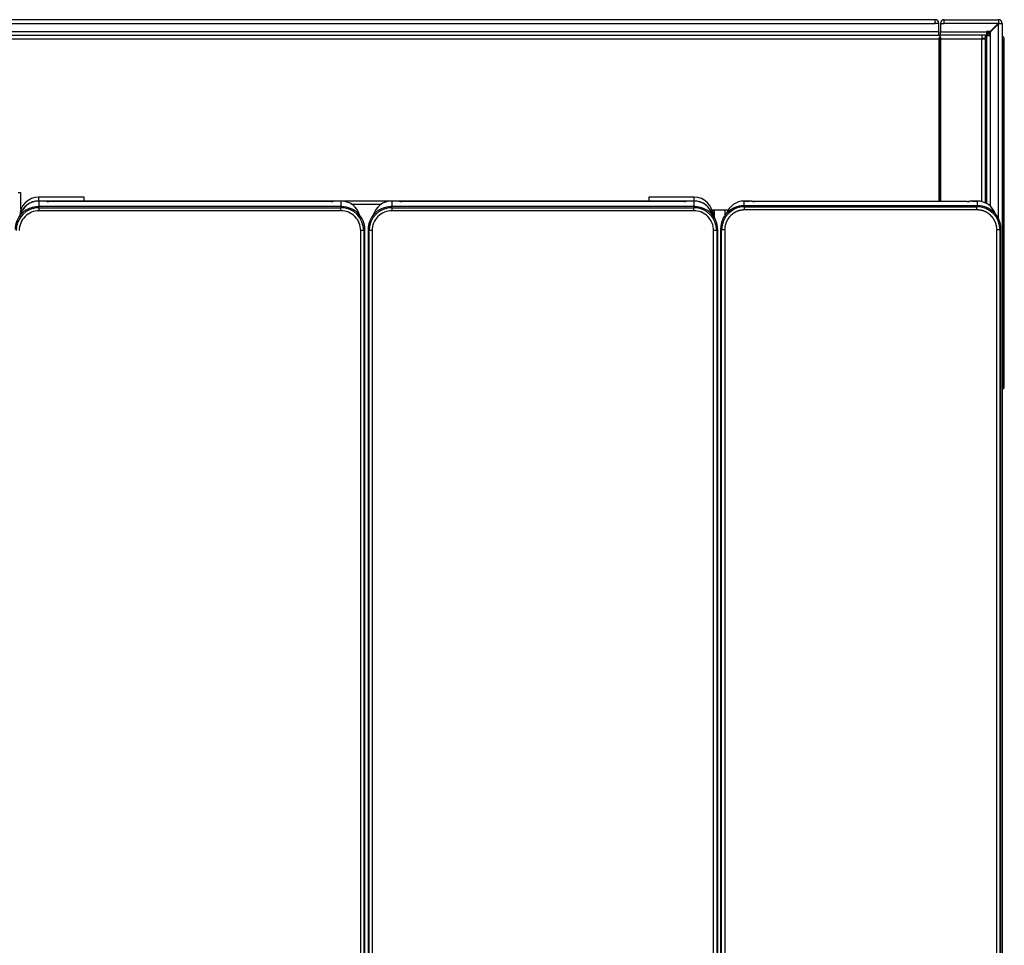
# Model space of a CAD drawing. Header units: millimetres. Extents: x 0 to 200, y 0 to 287.
# Tile 15 of 67: x 64 to 96, y 124 to 154. Entities that reach past the tile are written whole.
import ezdxf

# ---------------------------------------------------------------- set-up
doc = ezdxf.new("R2010")
doc.units = ezdxf.units.MM
doc.layers.add('148.256_BW4C_CTM', color=7, linetype='Continuous')
doc.layers.add('Standard', color=7, linetype='Continuous')

# ---------------------------------------------------------------- blocks, each defined once
blk = doc.blocks.new('SE2')
at = {"layer": '148.256_BW4C_CTM', "color": 7, "linetype": 'Continuous'}
for p, q in [((94.168, 153.653), (38.528, 153.653)), ((38.528, 153.533), (94.168, 153.533)), ((94.168, 153.533), (94.168, 153.653)), ((94.288, 153.533), (94.168, 153.533)), ((94.288, 153.261), (94.288, 153.533)), ((94.348, 153.545), (94.348, 153.533)), ((94.348, 153.533), (94.468, 153.533)), ((94.348, 153.533), (94.348, 153.261)), ((94.448, 153.533), (94.448, 153.545)), ((94.468, 153.653), (94.456, 153.653)), ((94.456, 153.553), (94.468, 153.553)), ((94.468, 153.533), (94.468, 153.653)), ((94.468, 153.653), (96.228, 153.653)), ((96.218, 153.533), (94.468, 153.533)), ((96.218, 153.533), (95.958, 153.273)), ((95.968, 153.263), (96.228, 153.523)), ((96.228, 153.543), (96.218, 153.533)), ((96.228, 153.533), (96.218, 153.533)), ((96.228, 153.653), (96.228, 153.543)), ((96.228, 153.523), (96.238, 153.533)), ((96.228, 153.533), (96.238, 153.533)), ((96.228, 147.189), (96.228, 153.523)), ((96.238, 153.533), (96.348, 153.533)), ((96.348, 153.533), (96.348, 106.773)), ((94.288, 153.261), (38.408, 153.261)), ((38.408, 153.153), (94.288, 153.153)), ((38.418, 153.035), (94.298, 153.035)), ((94.288, 153.153), (94.288, 153.261)), ((94.288, 153.153), (94.348, 153.153)), ((94.298, 147.76), (94.298, 153.035)), ((94.328, 147.76), (94.328, 153.114)), ((94.348, 153.153), (94.348, 153.261)), ((94.348, 153.261), (95.838, 153.261)), ((95.838, 153.153), (94.348, 153.153)), ((94.358, 153.035), (95.68, 153.035)), ((94.358, 147.76), (94.358, 153.035)), ((95.68, 153.153), (95.68, 153.035)), ((95.68, 153.053), (95.798, 153.053)), ((95.68, 147.754), (95.68, 153.035)), ((95.68, 153.035), (95.798, 153.035)), ((95.728, 153.053), (95.71, 153.035)), ((95.75, 153.035), (95.768, 153.053)), ((95.798, 153.153), (95.798, 153.053)), ((95.82, 153.145), (95.798, 153.123)), ((95.82, 153.145), (95.798, 153.145)), ((95.798, 153.083), (95.84, 153.125)), ((95.798, 153.035), (95.798, 147.714)), ((95.828, 153.153), (95.82, 153.145)), ((95.838, 153.273), (95.838, 153.261)), ((95.958, 153.273), (95.838, 153.273)), ((95.838, 153.261), (95.838, 153.153)), ((95.838, 153.253), (95.892, 153.253)), ((95.838, 153.204), (95.893, 153.204)), ((95.848, 153.133), (95.84, 153.125)), ((95.84, 149.903), (95.84, 153.125)), ((95.848, 147.688), (95.848, 153.143)), ((95.848, 153.143), (95.956, 153.143)), ((95.942, 153.204), (95.893, 153.204)), ((95.893, 153.143), (95.893, 153.204)), ((95.942, 153.143), (95.942, 153.204)), ((95.956, 153.143), (95.956, 147.609)), ((95.956, 153.143), (95.968, 153.143)), ((95.968, 153.143), (95.968, 153.263)), ((96.363, 152.903), (96.363, 153.023)), ((96.413, 152.903), (96.413, 153.023)), ((96.363, 152.903), (96.348, 152.903)), ((96.413, 152.903), (96.363, 152.903)), ((96.363, 141.733), (96.363, 152.903)), ((96.413, 141.734), (96.413, 152.903)), ((95.84, 149.903), (95.798, 149.903)), ((95.818, 147.903), (95.818, 149.903)), ((95.834, 149.903), (95.834, 147.903)), ((95.848, 149.903), (95.84, 149.903)), ((96.414, 149.244), (96.413, 149.244)), ((96.414, 149.17), (96.413, 149.17)), ((96.414, 149.163), (96.413, 149.163)), ((96.414, 149.156), (96.413, 149.156)), ((96.414, 148.974), (96.413, 148.974)), ((96.414, 148.966), (96.413, 148.966)), ((96.414, 148.89), (96.413, 148.89)), ((96.414, 148.842), (96.413, 148.842)), ((96.414, 148.84), (96.413, 148.84)), ((96.414, 148.746), (96.413, 148.746)), ((96.414, 148.746), (96.413, 148.746)), ((96.413, 148.746), (96.413, 148.746)), ((96.414, 148.609), (96.413, 148.609)), ((96.414, 148.557), (96.413, 148.557)), ((96.414, 148.746), (96.414, 148.746)), ((64.418, 148.051), (64.498, 148.051)), ((64.498, 148.051), (64.498, 147.523)), ((96.414, 148.178), (96.413, 148.178)), ((96.414, 148.034), (96.413, 148.034)), ((96.414, 148.008), (96.413, 148.008)), ((74.922, 147.59), (65.064, 147.59)), ((65.064, 147.59), (65.098, 147.557)), ((66.549, 147.899), (65.088, 147.899)), ((65.088, 147.776), (65.088, 147.899)), ((66.549, 147.899), (65.088, 147.899)), ((65.088, 147.776), (86.348, 147.776)), ((65.088, 147.771), (65.088, 147.776)), ((65.088, 147.771), (65.088, 147.771)), ((65.25, 147.771), (65.088, 147.771)), ((65.088, 147.771), (65.088, 147.59)), ((65.25, 147.771), (65.088, 147.771)), ((65.25, 147.771), (65.25, 147.771)), ((65.334, 147.763), (65.32, 147.769)), ((65.345, 147.761), (65.331, 147.767)), ((65.414, 147.761), (65.414, 147.761)), ((74.572, 147.761), (65.414, 147.761)), ((74.572, 147.761), (65.414, 147.761)), ((66.549, 147.899), (66.552, 147.895)), ((66.557, 147.895), (66.552, 147.895)), ((66.559, 147.785), (66.557, 147.895)), ((66.609, 147.783), (84.827, 147.783)), ((74.572, 147.761), (74.572, 147.761)), ((74.655, 147.767), (74.641, 147.761)), ((74.666, 147.769), (74.652, 147.763)), ((74.736, 147.771), (74.736, 147.771)), ((74.898, 147.771), (74.736, 147.771)), ((74.898, 147.771), (74.736, 147.771)), ((74.888, 147.557), (74.922, 147.59)), ((74.898, 147.771), (74.898, 147.771)), ((74.898, 147.59), (74.898, 147.771)), ((75.234, 147.672), (76.202, 147.672)), ((86.372, 147.59), (76.514, 147.59)), ((76.514, 147.59), (76.548, 147.557)), ((76.538, 147.771), (76.538, 147.771)), ((76.7, 147.771), (76.538, 147.771)), ((76.538, 147.771), (76.538, 147.59)), ((76.7, 147.771), (76.538, 147.771)), ((76.7, 147.771), (76.7, 147.771)), ((76.784, 147.763), (76.77, 147.769)), ((76.795, 147.761), (76.781, 147.767)), ((76.864, 147.761), (76.864, 147.761)), ((86.022, 147.761), (76.864, 147.761)), ((86.022, 147.761), (76.864, 147.761)), ((84.879, 147.895), (84.877, 147.785)), ((84.884, 147.895), (84.879, 147.895)), ((84.887, 147.899), (84.884, 147.895)), ((86.348, 147.899), (84.887, 147.899)), ((86.348, 147.899), (84.887, 147.899)), ((86.022, 147.761), (86.022, 147.761)), ((86.105, 147.767), (86.091, 147.761)), ((86.116, 147.769), (86.102, 147.763)), ((86.186, 147.771), (86.186, 147.771)), ((86.348, 147.771), (86.186, 147.771)), ((86.348, 147.771), (86.186, 147.771)), ((86.338, 147.557), (86.372, 147.59)), ((86.348, 147.776), (86.348, 147.899)), ((86.348, 147.771), (86.348, 147.776)), ((86.348, 147.771), (86.348, 147.771)), ((86.348, 147.59), (86.348, 147.771)), ((95.562, 147.617), (87.954, 147.617)), ((87.954, 147.617), (87.988, 147.583)), ((87.978, 147.771), (87.978, 147.771)), ((87.978, 147.771), (88.14, 147.771)), ((87.978, 147.617), (87.978, 147.771)), ((88.14, 147.771), (87.978, 147.771)), ((88.14, 147.771), (88.14, 147.771)), ((88.224, 147.763), (88.21, 147.769)), ((88.235, 147.761), (88.221, 147.766)), ((88.304, 147.76), (88.304, 147.76)), ((95.212, 147.76), (88.304, 147.76)), ((95.212, 147.76), (88.304, 147.76)), ((95.212, 147.76), (95.212, 147.76)), ((95.295, 147.766), (95.281, 147.761)), ((95.306, 147.769), (95.292, 147.763)), ((95.376, 147.771), (95.376, 147.771)), ((95.376, 147.771), (95.538, 147.771)), ((95.538, 147.771), (95.376, 147.771)), ((95.528, 147.583), (95.562, 147.617)), ((95.538, 147.771), (95.538, 147.771)), ((95.538, 147.771), (95.538, 147.617)), ((95.798, 147.903), (95.84, 147.903)), ((95.84, 147.692), (95.84, 147.903)), ((95.84, 147.903), (95.848, 147.903)), ((96.414, 147.837), (96.413, 147.837)), ((96.414, 147.835), (96.413, 147.835)), ((96.414, 147.831), (96.413, 147.831)), ((96.414, 147.824), (96.413, 147.824)), ((96.414, 147.818), (96.413, 147.818)), ((96.414, 147.809), (96.413, 147.809)), ((96.414, 147.798), (96.413, 147.798)), ((96.414, 147.786), (96.413, 147.786)), ((96.414, 147.781), (96.413, 147.781)), ((96.414, 147.772), (96.413, 147.772)), ((96.414, 147.755), (96.413, 147.755)), ((96.414, 147.738), (96.413, 147.738)), ((96.414, 147.719), (96.413, 147.719)), ((96.414, 147.715), (96.413, 147.715)), ((96.414, 147.703), (96.413, 147.703)), ((96.414, 147.676), (96.413, 147.676)), ((96.414, 147.654), (96.413, 147.654)), ((96.414, 147.627), (96.413, 147.627)), ((96.414, 147.596), (96.413, 147.596)), ((65.098, 147.557), (74.888, 147.557)), ((65.098, 147.457), (65.098, 147.557)), ((74.888, 147.457), (65.098, 147.457)), ((74.888, 147.457), (74.888, 147.557)), ((76.548, 147.557), (86.338, 147.557)), ((76.548, 147.457), (76.548, 147.557)), ((86.338, 147.457), (76.548, 147.457)), ((86.338, 147.457), (86.338, 147.557)), ((87.448, 147.473), (86.933, 147.473)), ((86.998, 147.222), (86.998, 147.473)), ((87.016, 147.195), (87.016, 147.473)), ((87.351, 147.473), (87.351, 147.284)), ((87.988, 147.583), (95.528, 147.583)), ((87.988, 147.483), (87.988, 147.583)), ((95.528, 147.483), (87.988, 147.483)), ((95.528, 147.483), (95.528, 147.583)), ((96.414, 147.577), (96.413, 147.577)), ((96.414, 147.555), (96.413, 147.555)), ((96.414, 147.532), (96.413, 147.532)), ((96.414, 147.53), (96.413, 147.53)), ((96.414, 147.515), (96.413, 147.515)), ((96.414, 147.496), (96.413, 147.496)), ((96.414, 147.479), (96.413, 147.479)), ((96.414, 147.463), (96.413, 147.463)), ((96.414, 147.451), (96.413, 147.451)), ((96.414, 147.441), (96.413, 147.441)), ((96.414, 147.429), (96.413, 147.429)), ((96.414, 147.418), (96.413, 147.418)), ((96.414, 147.408), (96.413, 147.408)), ((96.414, 147.401), (96.413, 147.401)), ((96.414, 147.396), (96.413, 147.396)), ((96.414, 147.389), (96.413, 147.389)), ((96.414, 147.384), (96.413, 147.384)), ((96.414, 147.382), (96.413, 147.382)), ((96.414, 147.382), (96.413, 147.382)), ((96.413, 147.382), (96.413, 147.382)), ((96.414, 147.34), (96.413, 147.34)), ((96.414, 147.326), (96.413, 147.326)), ((96.414, 147.382), (96.414, 147.382)), ((96.414, 147.16), (96.413, 147.16)), ((96.414, 147.129), (96.413, 147.129)), ((96.414, 147.121), (96.413, 147.121)), ((96.414, 147.114), (96.413, 147.114)), ((96.414, 147.102), (96.413, 147.102)), ((96.414, 147.012), (96.413, 147.012)), ((75.533, 106.731), (75.533, 146.812)), ((75.633, 146.812), (75.533, 146.812)), ((75.666, 146.845), (75.633, 146.812)), ((75.633, 146.812), (75.633, 106.731)), ((75.666, 106.698), (75.666, 146.845)), ((75.803, 146.812), (75.77, 146.845)), ((75.77, 146.845), (75.77, 106.698)), ((75.803, 106.731), (75.803, 146.812)), ((75.903, 146.812), (75.803, 146.812)), ((75.903, 146.812), (75.903, 106.731)), ((86.983, 106.731), (86.983, 146.812)), ((87.083, 146.812), (86.983, 146.812)), ((87.116, 146.845), (87.083, 146.812)), ((87.083, 146.812), (87.083, 106.731)), ((87.116, 106.698), (87.116, 146.845)), ((87.243, 146.839), (87.21, 146.872)), ((87.21, 146.872), (87.21, 106.724)), ((87.243, 106.758), (87.243, 146.839)), ((87.343, 146.839), (87.243, 146.839)), ((87.343, 146.839), (87.343, 106.758)), ((96.173, 106.758), (96.173, 146.839)), ((96.273, 146.839), (96.173, 146.839)), ((96.306, 146.872), (96.273, 146.839)), ((96.273, 146.839), (96.273, 106.758)), ((96.306, 106.724), (96.306, 146.872)), ((96.414, 146.926), (96.413, 146.926)), ((96.414, 146.922), (96.413, 146.922)), ((96.413, 146.922), (96.413, 146.921)), ((96.413, 146.913), (96.413, 146.912)), ((96.414, 146.912), (96.413, 146.912)), ((96.414, 146.912), (96.413, 146.912)), ((96.414, 146.899), (96.413, 146.899)), ((96.414, 146.899), (96.413, 146.899)), ((96.413, 146.899), (96.413, 146.899)), ((96.414, 146.897), (96.413, 146.897)), ((96.414, 146.867), (96.413, 146.867)), ((96.414, 146.865), (96.413, 146.865)), ((96.413, 146.865), (96.413, 146.864)), ((96.414, 146.852), (96.413, 146.852)), ((96.413, 146.852), (96.413, 146.851)), ((96.414, 146.851), (96.413, 146.851)), ((96.413, 146.851), (96.413, 146.851)), ((96.414, 146.842), (96.413, 146.842)), ((96.413, 146.842), (96.413, 146.842)), ((96.413, 146.839), (96.414, 146.839)), ((96.414, 146.698), (96.413, 146.698)), ((96.414, 146.696), (96.413, 146.696)), ((96.414, 146.663), (96.413, 146.663)), ((96.414, 146.921), (96.414, 146.922)), ((96.414, 146.912), (96.414, 146.913)), ((96.414, 146.912), (96.414, 146.912)), ((96.414, 146.899), (96.414, 146.899)), ((96.414, 146.897), (96.414, 146.899)), ((96.414, 146.865), (96.414, 146.867)), ((96.414, 146.864), (96.414, 146.865)), ((96.414, 146.851), (96.414, 146.852)), ((96.414, 146.851), (96.414, 146.851)), ((96.414, 146.842), (96.414, 146.842)), ((96.414, 146.606), (96.413, 146.606)), ((96.414, 146.6), (96.413, 146.6)), ((96.414, 146.428), (96.413, 146.428)), ((96.414, 146.42), (96.413, 146.42)), ((96.414, 146.417), (96.413, 146.417)), ((96.414, 146.388), (96.413, 146.388)), ((96.414, 146.343), (96.413, 146.343)), ((96.414, 146.284), (96.413, 146.284)), ((96.414, 146.182), (96.413, 146.182)), ((96.414, 146.18), (96.413, 146.18)), ((96.414, 146.137), (96.413, 146.137)), ((96.414, 146.126), (96.413, 146.126)), ((96.414, 146.116), (96.413, 146.116)), ((96.414, 145.935), (96.413, 145.935)), ((96.414, 145.929), (96.413, 145.929)), ((96.414, 145.907), (96.413, 145.907)), ((96.414, 145.719), (96.413, 145.719)), ((96.414, 145.712), (96.413, 145.712)), ((96.414, 145.681), (96.413, 145.681)), ((96.414, 145.669), (96.413, 145.669)), ((96.414, 145.659), (96.413, 145.659)), ((96.414, 145.455), (96.413, 145.455)), ((96.414, 145.449), (96.413, 145.449)), ((96.414, 145.435), (96.413, 145.435)), ((96.414, 145.262), (96.413, 145.262)), ((96.414, 145.256), (96.413, 145.256)), ((96.414, 145.231), (96.413, 145.231)), ((96.414, 145.193), (96.413, 145.193)), ((96.414, 145.143), (96.413, 145.143)), ((96.414, 145.105), (96.413, 145.105)), ((96.414, 145.097), (96.413, 145.097)), ((96.414, 145.091), (96.413, 145.091)), ((96.414, 145.087), (96.413, 145.087)), ((96.414, 145.081), (96.413, 145.081)), ((96.414, 145.075), (96.413, 145.075)), ((96.414, 145.062), (96.413, 145.062)), ((96.414, 145.042), (96.413, 145.042)), ((96.414, 145.036), (96.413, 145.036)), ((96.414, 145.033), (96.413, 145.033)), ((96.414, 145.03), (96.413, 145.03)), ((96.414, 145.025), (96.413, 145.025)), ((96.414, 145.02), (96.413, 145.02)), ((96.414, 145.01), (96.413, 145.01)), ((96.414, 144.997), (96.413, 144.997)), ((96.414, 144.983), (96.413, 144.983)), ((96.414, 144.968), (96.413, 144.968)), ((96.414, 144.949), (96.413, 144.949)), ((96.414, 144.928), (96.413, 144.928)), ((96.414, 144.91), (96.413, 144.91)), ((96.414, 144.885), (96.413, 144.885)), ((96.414, 144.861), (96.413, 144.861)), ((96.414, 144.83), (96.413, 144.83)), ((96.414, 144.808), (96.413, 144.808)), ((96.414, 144.784), (96.413, 144.784)), ((96.414, 144.779), (96.413, 144.779)), ((96.414, 144.763), (96.413, 144.763)), ((96.414, 144.743), (96.413, 144.743)), ((96.414, 144.724), (96.413, 144.724)), ((96.414, 144.716), (96.413, 144.716)), ((96.414, 144.705), (96.413, 144.705)), ((96.414, 144.691), (96.413, 144.691)), ((96.414, 144.68), (96.413, 144.68)), ((96.414, 144.675), (96.413, 144.675)), ((96.414, 144.668), (96.413, 144.668)), ((96.414, 144.662), (96.413, 144.662)), ((96.414, 144.659), (96.413, 144.659)), ((96.414, 144.653), (96.413, 144.653)), ((96.414, 144.632), (96.413, 144.632)), ((96.414, 144.614), (96.413, 144.614)), ((96.414, 144.611), (96.413, 144.611)), ((96.414, 144.599), (96.413, 144.599)), ((96.414, 144.586), (96.413, 144.586)), ((96.414, 144.574), (96.413, 144.574)), ((96.414, 144.571), (96.413, 144.571)), ((96.414, 144.565), (96.413, 144.565)), ((96.414, 144.558), (96.413, 144.558)), ((96.414, 144.555), (96.413, 144.555)), ((96.414, 144.555), (96.413, 144.555)), ((96.413, 144.555), (96.413, 144.555)), ((96.414, 144.511), (96.413, 144.511)), ((96.414, 144.495), (96.413, 144.495)), ((96.414, 144.482), (96.413, 144.482)), ((96.414, 144.462), (96.413, 144.462)), ((96.414, 144.423), (96.413, 144.423)), ((96.414, 144.421), (96.413, 144.421)), ((96.413, 144.421), (96.413, 144.42)), ((96.414, 144.402), (96.413, 144.402)), ((96.414, 144.555), (96.414, 144.555)), ((96.414, 144.421), (96.414, 144.423)), ((96.414, 144.42), (96.414, 144.421)), ((96.414, 144.191), (96.413, 144.191)), ((96.414, 144.189), (96.413, 144.189)), ((96.414, 144.151), (96.413, 144.151)), ((96.414, 144.092), (96.413, 144.092)), ((96.414, 143.922), (96.413, 143.922)), ((96.414, 143.915), (96.413, 143.915)), ((96.414, 143.908), (96.413, 143.908)), ((96.414, 143.726), (96.413, 143.726)), ((96.414, 143.718), (96.413, 143.718)), ((96.414, 143.642), (96.413, 143.642)), ((96.414, 143.595), (96.413, 143.595)), ((96.414, 143.592), (96.413, 143.592)), ((96.414, 143.472), (96.413, 143.472)), ((96.414, 143.463), (96.413, 143.463)), ((96.414, 143.374), (96.413, 143.374)), ((96.414, 143.369), (96.413, 143.369)), ((96.414, 143.201), (96.413, 143.201)), ((96.414, 143.193), (96.413, 143.193)), ((96.414, 143.185), (96.413, 143.185)), ((96.414, 143.102), (96.413, 143.102)), ((96.414, 143.093), (96.413, 143.093)), ((96.414, 142.959), (96.413, 142.959)), ((96.414, 142.9), (96.413, 142.9)), ((96.414, 142.706), (96.413, 142.706)), ((96.414, 142.704), (96.413, 142.704)), ((96.414, 142.657), (96.413, 142.657)), ((96.414, 142.577), (96.413, 142.577)), ((96.414, 142.569), (96.413, 142.569)), ((96.414, 142.425), (96.413, 142.425)), ((96.414, 142.38), (96.413, 142.38)), ((96.414, 142.244), (96.413, 142.244)), ((96.363, 141.733), (96.348, 141.733)), ((96.363, 141.684), (96.348, 141.684)), ((96.363, 141.684), (96.363, 141.733))]:
    blk.add_line(p, q, dxfattribs=at)
for centre, radius, start, end in [((94.168, 153.533), 0.12, 0, 90), ((94.168, 153.533), 0.02, 0, 90), ((94.456, 153.545), 0.108, 90, 180), ((94.456, 153.545), 0.008, 90, 180), ((96.228, 153.533), 0.12, 0, 90), ((96.228, 153.533), 0.02, 0, 90), ((94.416, 153.035), 0.118, 138.2247, 180), ((94.24, 153.035), 0.118, 0, 41.7753), ((94.34, 153.161), 0.008, 270, 0), ((95.466, 153.217), 0.427, 358.1869, 4.8433), ((95.892, 153.203), 0.05, 0.5, 90), ((96.313, 153.023), 0.1, 359.9983, 69.385), ((96.313, 153.023), 0.0501, 0.0239, 45.9733), ((65.064, 146.845), 0.744, 89.9961, 180.0039), ((65.088, 147.279), 0.62, 90.0118, 180.0118), ((74.922, 146.845), 0.744, 359.9961, 90.0039), ((76.514, 146.845), 0.744, 89.9961, 180.0039), ((86.348, 147.279), 0.62, 359.9882, 89.9882), ((86.372, 146.845), 0.744, 359.9961, 90.0039), ((87.954, 146.872), 0.744, 89.9961, 180.0039), ((95.562, 146.872), 0.744, 359.9961, 90.0039), ((65.098, 146.812), 0.745, 90.0026, 179.9974), ((64.548, 147.523), 0.05, 180, 219.6144), ((74.888, 146.812), 0.745, 0.0026, 89.9974), ((76.548, 146.812), 0.745, 90.0026, 179.9974), ((86.338, 146.812), 0.745, 0.0026, 89.9974), ((87.988, 146.839), 0.745, 90.0026, 179.9974), ((95.528, 146.839), 0.745, 0.0026, 89.9974), ((96.377, 142.248), 0.515, 268.4542, 273.971), ((96.363, 141.734), 0.05, 270.5, 0)]:
    blk.add_arc(centre, radius, start, end, dxfattribs=at)
for centre, major_axis, ratio, start_param, end_param in [((65.088, 147.156), (-0.62, 0), 0.999391, 4.712389, 6.018934), ((65.088, 147.152), (0.62, 0), 0.999391, 1.570796, 2.877084), ((65.25, 147.769), (0.07, 0), 0.034899, 0.08732, 1.570796), ((65.32, 147.739), (-0.0111, -0.0279), 0.995583, 3.141593, 3.522467), ((65.334, 147.733), (-0.0111, -0.0279), 0.995583, 3.14268, 3.522467), ((65.414, 147.764), (-0.08, 0), 0.034899, 0.08732, 1.570796), ((66.609, 147.785), (-0.05, 0), 0.034894, 0.000609, 1.570796), ((74.572, 147.764), (0.08, 0), 0.034899, 4.712389, 5.278369), ((74.572, 147.764), (0.08, 0), 0.034899, -1.004816, -0.08732), ((74.652, 147.733), (0.0111, -0.0279), 0.995583, 2.760718, 3.140775), ((74.666, 147.739), (0.0111, -0.0279), 0.995583, 2.760718, 3.141593), ((74.736, 147.769), (0.07, 0), 0.034899, 1.570796, 3.054273), ((74.898, 147.152), (0.62, 0), 0.999391, 0.27506, 1.570796), ((76.538, 147.152), (0.62, 0), 0.999391, 1.570796, 2.877084), ((76.7, 147.769), (0.07, 0), 0.034899, 0.08732, 1.570796), ((76.77, 147.739), (-0.0111, -0.0279), 0.995583, 3.141593, 3.522467), ((76.784, 147.733), (-0.0111, -0.0279), 0.995583, 3.14268, 3.522467), ((76.864, 147.764), (0.08, 0), 0.034899, 3.228912, 4.712389), ((84.827, 147.785), (0.05, 0), 0.034894, 4.712389, 6.282576), ((86.022, 147.764), (0.08, 0), 0.034899, 4.712389, 5.278369), ((86.022, 147.764), (0.08, 0), 0.034899, -1.004816, -0.08732), ((86.102, 147.733), (0.0111, -0.0279), 0.995583, 2.760718, 3.140775), ((86.116, 147.739), (0.0111, -0.0279), 0.995583, 2.760718, 3.141593), ((86.186, 147.769), (0.07, 0), 0.034899, 1.570796, 3.054273), ((86.348, 147.156), (-0.62, 0), 0.999391, 3.395707, 4.712389), ((86.348, 147.152), (0.62, 0), 0.999391, 0.27506, 1.570796), ((87.978, 147.151), (-0.62, 0), 0.999391, 4.712389, 5.943143), ((88.14, 147.768), (-0.07, 0), 0.034899, 3.228912, 4.712389), ((88.21, 147.739), (-0.0111, -0.0279), 0.995583, 3.141593, 3.522467), ((88.224, 147.733), (-0.0111, -0.0279), 0.995583, 3.31564, 3.522467), ((88.304, 147.763), (-0.08, 0), 0.034899, 0.08732, 1.570796), ((95.212, 147.763), (0.08, 0), 0.034899, 4.712389, 5.278369), ((95.212, 147.763), (0.08, 0), 0.034899, -1.004816, -0.08732), ((95.292, 147.733), (0.0111, -0.0279), 0.995583, 2.760718, 3.140775), ((95.306, 147.739), (0.0111, -0.0279), 0.995583, 2.760718, 3.141593), ((95.376, 147.768), (-0.07, 0), 0.034899, 4.712389, 6.195866), ((95.538, 147.151), (-0.62, 0), 0.999391, 3.46859, 4.712389)]:
    blk.add_ellipse(centre, major_axis=major_axis, ratio=ratio, start_param=start_param, end_param=end_param, dxfattribs=at)
for points, degree, knots in [([(96.363, 153.023), (96.376, 153.023), (96.389, 153.023), (96.408, 153.023), (96.413, 153.023), (96.413, 153.023)], 3, [0, 0, 0, 0, 0.5, 0.5, 1, 1, 1, 1]), ([(65.331, 147.767), (65.329, 147.768), (65.327, 147.768), (65.323, 147.769), (65.317, 147.77), (65.304, 147.771), (65.28, 147.771), (65.261, 147.771), (65.251, 147.771), (65.25, 147.771)], 3, [0, 0, 0, 0, 0.056452, 0.099845, 0.181258, 0.485048, 0.730238, 0.967999, 1, 1, 1, 1]), ([(65.414, 147.761), (65.404, 147.761), (65.386, 147.761), (65.361, 147.762), (65.347, 147.762), (65.341, 147.763), (65.34, 147.763), (65.34, 147.763)], 3, [0, 0, 0, 0, 0.238715, 0.4871212, 0.7021128, 0.8435182, 0.8875084, 0.8875084, 0.8875084, 0.8875084]), ([(74.641, 147.761), (74.642, 147.762), (74.644, 147.762), (74.645, 147.763), (74.646, 147.763), (74.645, 147.763), (74.642, 147.762), (74.632, 147.762), (74.622, 147.762), (74.614, 147.761)], 3, [0, 0, 0, 0, 0.059837, 0.105355, 0.162261, 0.250718, 0.404715, 0.660867, 1, 1, 1, 1]), ([(74.736, 147.771), (74.726, 147.771), (74.709, 147.771), (74.685, 147.771), (74.671, 147.77), (74.664, 147.769), (74.659, 147.769), (74.657, 147.768), (74.655, 147.767)], 3, [0, 0, 0, 0, 0.244256, 0.494332, 0.751614, 0.891166, 0.953223, 1, 1, 1, 1]), ([(76.781, 147.767), (76.779, 147.768), (76.777, 147.768), (76.773, 147.769), (76.767, 147.77), (76.754, 147.771), (76.73, 147.771), (76.711, 147.771), (76.701, 147.771), (76.7, 147.771)], 3, [0, 0, 0, 0, 0.056452, 0.099845, 0.181258, 0.485048, 0.730238, 0.967999, 1, 1, 1, 1]), ([(76.864, 147.761), (76.854, 147.761), (76.836, 147.761), (76.811, 147.762), (76.797, 147.762), (76.791, 147.763), (76.79, 147.763), (76.79, 147.763)], 3, [0, 0, 0, 0, 0.238715, 0.4871212, 0.7021128, 0.8435182, 0.8875084, 0.8875084, 0.8875084, 0.8875084]), ([(86.091, 147.761), (86.092, 147.762), (86.094, 147.762), (86.095, 147.763), (86.096, 147.763), (86.095, 147.763), (86.092, 147.762), (86.082, 147.762), (86.072, 147.762), (86.064, 147.761)], 3, [0, 0, 0, 0, 0.059837, 0.105355, 0.162261, 0.250718, 0.404715, 0.660867, 1, 1, 1, 1]), ([(86.186, 147.771), (86.176, 147.771), (86.159, 147.771), (86.135, 147.771), (86.121, 147.77), (86.114, 147.769), (86.109, 147.769), (86.107, 147.768), (86.105, 147.767)], 3, [0, 0, 0, 0, 0.244256, 0.494332, 0.751614, 0.891166, 0.953223, 1, 1, 1, 1]), ([(88.221, 147.766), (88.219, 147.767), (88.217, 147.768), (88.213, 147.769), (88.207, 147.769), (88.194, 147.77), (88.17, 147.771), (88.151, 147.771), (88.141, 147.771), (88.14, 147.771)], 3, [0, 0, 0, 0, 0.056452, 0.099845, 0.181258, 0.485048, 0.730238, 0.967999, 1, 1, 1, 1]), ([(88.304, 147.76), (88.294, 147.76), (88.276, 147.761), (88.251, 147.761), (88.237, 147.762), (88.231, 147.762), (88.23, 147.762), (88.23, 147.762)], 3, [0, 0, 0, 0, 0.238715, 0.4871212, 0.7021128, 0.8435182, 0.8875084, 0.8875084, 0.8875084, 0.8875084]), ([(95.281, 147.761), (95.282, 147.761), (95.284, 147.762), (95.285, 147.762), (95.286, 147.762), (95.285, 147.762), (95.282, 147.762), (95.272, 147.761), (95.262, 147.761), (95.254, 147.761)], 3, [0, 0, 0, 0, 0.059837, 0.105355, 0.162261, 0.250718, 0.404715, 0.660867, 1, 1, 1, 1]), ([(95.376, 147.771), (95.366, 147.771), (95.349, 147.771), (95.325, 147.77), (95.311, 147.769), (95.304, 147.769), (95.299, 147.768), (95.296, 147.767), (95.295, 147.766)], 3, [0, 0, 0, 0, 0.244256, 0.494332, 0.751614, 0.891166, 0.953223, 1, 1, 1, 1]), ([(87.988, 147.483), (87.924, 147.483), (87.862, 147.471), (87.8, 147.459), (87.741, 147.434), (87.682, 147.41), (87.629, 147.375), (87.577, 147.34), (87.532, 147.295), (87.487, 147.25), (87.452, 147.197), (87.416, 147.144), (87.392, 147.086), (87.368, 147.027), (87.355, 146.965), (87.343, 146.902), (87.343, 146.839)], 2, [0, 0, 0, 0.125, 0.125, 0.25, 0.25, 0.375, 0.375, 0.5, 0.5, 0.625, 0.625, 0.75, 0.75, 0.875, 0.875, 1, 1, 1]), ([(96.173, 146.839), (96.173, 146.902), (96.161, 146.965), (96.148, 147.027), (96.124, 147.086), (96.1, 147.144), (96.064, 147.197), (96.029, 147.25), (95.984, 147.295), (95.939, 147.339), (95.887, 147.375), (95.834, 147.41), (95.775, 147.434), (95.717, 147.459), (95.654, 147.471), (95.592, 147.483), (95.528, 147.483)], 2, [0, 0, 0, 0.125, 0.125, 0.25, 0.25, 0.375, 0.375, 0.5, 0.5, 0.625, 0.625, 0.75, 0.75, 0.875, 0.875, 1, 1, 1])]:
    blk.add_open_spline(points, degree=degree, knots=knots, dxfattribs=at)
for points in [[(65.098, 147.457), (64.928, 147.457), (64.593, 147.317), (64.453, 146.981), (64.453, 146.812)], [(75.533, 146.812), (75.533, 146.981), (75.393, 147.317), (75.058, 147.457), (74.888, 147.457)], [(76.548, 147.457), (76.378, 147.457), (76.043, 147.317), (75.903, 146.981), (75.903, 146.812)], [(86.983, 146.812), (86.983, 146.981), (86.843, 147.317), (86.508, 147.457), (86.338, 147.457)]]:
    blk.add_open_spline(points, degree=3, dxfattribs=at)

msp = doc.modelspace()

# ---------------------------------------------------------------- block references
at = {"layer": 'Standard'}
msp.add_blockref('SE2', (0, 0), dxfattribs=at)

doc.saveas('drawing.dxf')
